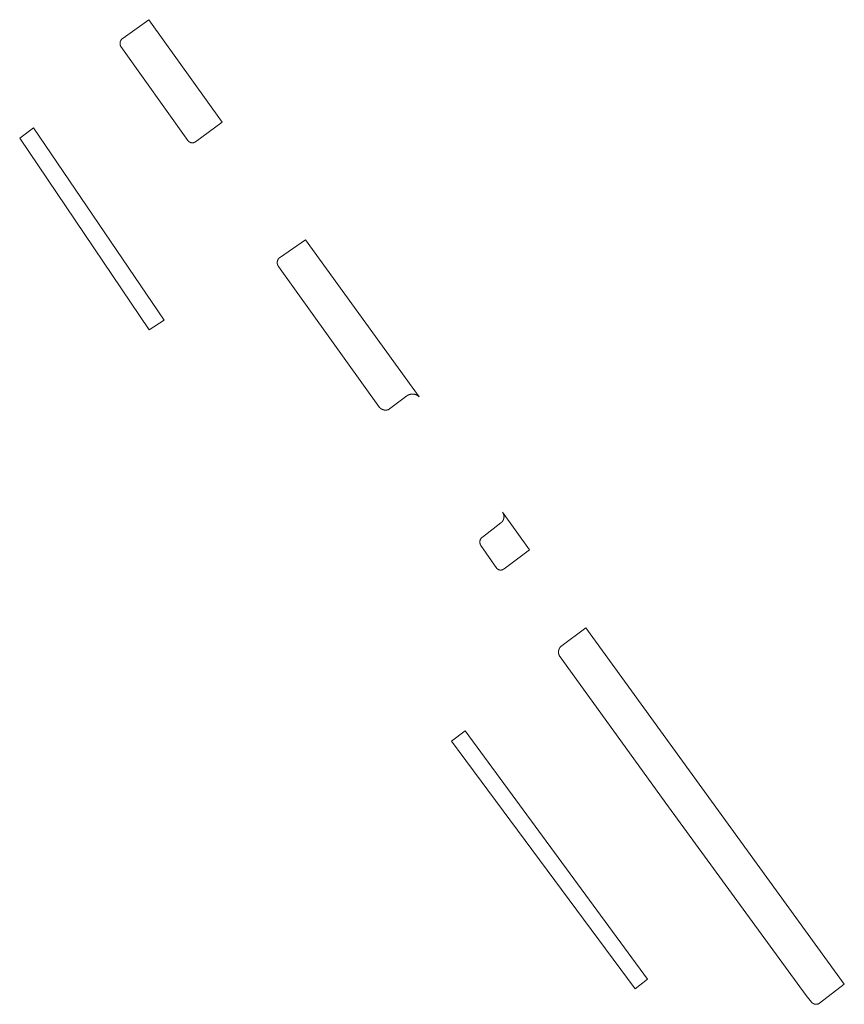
# Model space of a CAD drawing. Extents: x 212171 to 228808, y 571701 to 593093.
# Tile 83 of 97: x 224361 to 224407, y 587966 to 588022. Entities that reach past the tile are written whole.
import ezdxf

# ---------------------------------------------------------------- set-up
doc = ezdxf.new("R2010")
doc.units = 0
doc.layers.add('016 Alles planjaar 2023', color=72, linetype='Continuous', lineweight=20, true_color=0x1e90ff)

msp = doc.modelspace()

# ---------------------------------------------------------------- hatches: boundary and pattern name
at = {"layer": '016 Alles planjaar 2023', "true_color": 0x1e90ff}
h = msp.add_hatch(dxfattribs=at)
h.set_pattern_fill('DQ_CLEAR', color=72, style=0)
h.set_pattern_definition([])
h.paths.add_polyline_path([(224366.321, 588020.078), (224370.088, 588014.793), (224370.091, 588014.789), (224370.094, 588014.785), (224370.097, 588014.78), (224370.1, 588014.776), (224370.103, 588014.772), (224370.106, 588014.768), (224370.109, 588014.765), (224370.112, 588014.761), (224370.116, 588014.757), (224370.119, 588014.753), (224370.123, 588014.749), (224370.126, 588014.746), (224370.13, 588014.742), (224370.133, 588014.739), (224370.137, 588014.735), (224370.141, 588014.732), (224370.145, 588014.729), (224370.148, 588014.725), (224370.152, 588014.722), (224370.156, 588014.719), (224370.16, 588014.716), (224370.164, 588014.713), (224370.169, 588014.71), (224370.173, 588014.707), (224370.177, 588014.704), (224370.181, 588014.702), (224370.186, 588014.699), (224370.19, 588014.696), (224370.194, 588014.694), (224370.199, 588014.691), (224370.203, 588014.689), (224370.208, 588014.687), (224370.212, 588014.685), (224370.217, 588014.682), (224370.222, 588014.68), (224370.226, 588014.678), (224370.231, 588014.677), (224370.236, 588014.675), (224370.24, 588014.673), (224370.245, 588014.671), (224370.25, 588014.67), (224370.255, 588014.668), (224370.26, 588014.667), (224370.265, 588014.666), (224370.27, 588014.664), (224370.274, 588014.663), (224370.279, 588014.662), (224370.284, 588014.661), (224370.289, 588014.66), (224370.294, 588014.659), (224370.299, 588014.659), (224370.304, 588014.658), (224370.309, 588014.657), (224370.314, 588014.657), (224370.319, 588014.656), (224370.325, 588014.656), (224370.33, 588014.656), (224370.335, 588014.656), (224370.34, 588014.656), (224370.345, 588014.656), (224370.35, 588014.656), (224370.355, 588014.656), (224370.36, 588014.656), (224370.365, 588014.656), (224370.37, 588014.657), (224370.375, 588014.657), (224370.38, 588014.658), (224370.385, 588014.659), (224370.39, 588014.659), (224370.395, 588014.66), (224370.4, 588014.661), (224370.405, 588014.662), (224370.41, 588014.663), (224370.415, 588014.664), (224370.42, 588014.666), (224370.425, 588014.667), (224370.43, 588014.668), (224370.434, 588014.67), (224370.439, 588014.671), (224370.444, 588014.673), (224370.449, 588014.675), (224370.453, 588014.677), (224370.458, 588014.679), (224370.463, 588014.681), (224370.467, 588014.683), (224370.472, 588014.685), (224370.477, 588014.687), (224370.481, 588014.689), (224370.486, 588014.692), (224370.49, 588014.694), (224370.494, 588014.696), (224370.499, 588014.699), (224370.503, 588014.702), (224370.507, 588014.704), (224370.512, 588014.707), (224370.516, 588014.71), (224370.52, 588014.713), (224370.524, 588014.716), (224372.028, 588015.811), (224367.889, 588021.585), (224366.443, 588020.546), (224366.438, 588020.543), (224366.433, 588020.54), (224366.428, 588020.537), (224366.424, 588020.533), (224366.419, 588020.53), (224366.414, 588020.527), (224366.41, 588020.523), (224366.405, 588020.52), (224366.401, 588020.516), (224366.397, 588020.512), (224366.392, 588020.508), (224366.388, 588020.505), (224366.384, 588020.501), (224366.38, 588020.497), (224366.376, 588020.493), (224366.372, 588020.488), (224366.368, 588020.484), (224366.364, 588020.48), (224366.36, 588020.476), (224366.356, 588020.471), (224366.353, 588020.467), (224366.349, 588020.462), (224366.346, 588020.458), (224366.342, 588020.453), (224366.339, 588020.448), (224366.336, 588020.444), (224366.332, 588020.439), (224366.329, 588020.434), (224366.326, 588020.429), (224366.323, 588020.424), (224366.32, 588020.419), (224366.318, 588020.414), (224366.315, 588020.409), (224366.312, 588020.404), (224366.31, 588020.399), (224366.307, 588020.394), (224366.305, 588020.388), (224366.303, 588020.383), (224366.301, 588020.378), (224366.299, 588020.372), (224366.297, 588020.367), (224366.295, 588020.361), (224366.293, 588020.356), (224366.291, 588020.351), (224366.289, 588020.345), (224366.288, 588020.339), (224366.286, 588020.334), (224366.285, 588020.328), (224366.284, 588020.323), (224366.283, 588020.317), (224366.282, 588020.311), (224366.281, 588020.306), (224366.28, 588020.3), (224366.279, 588020.294), (224366.278, 588020.289), (224366.278, 588020.283), (224366.277, 588020.277), (224366.277, 588020.272), (224366.276, 588020.266), (224366.276, 588020.26), (224366.276, 588020.254), (224366.276, 588020.249), (224366.276, 588020.243), (224366.276, 588020.237), (224366.276, 588020.231), (224366.277, 588020.226), (224366.277, 588020.22), (224366.278, 588020.214), (224366.278, 588020.208), (224366.279, 588020.203), (224366.28, 588020.197), (224366.281, 588020.191), (224366.282, 588020.186), (224366.283, 588020.18), (224366.284, 588020.174), (224366.285, 588020.169), (224366.287, 588020.163), (224366.288, 588020.158), (224366.29, 588020.152), (224366.291, 588020.147), (224366.293, 588020.141), (224366.295, 588020.136), (224366.297, 588020.13), (224366.299, 588020.125), (224366.301, 588020.119), (224366.303, 588020.114), (224366.306, 588020.109), (224366.308, 588020.104), (224366.31, 588020.098), (224366.313, 588020.093), (224366.316, 588020.088), (224366.318, 588020.083), (224366.321, 588020.078)])
h = msp.add_hatch(dxfattribs=at)
h.set_pattern_fill('DQ_CLEAR', color=72, style=0)
h.set_pattern_definition([])
h.paths.add_polyline_path([(224361.405, 588015.506), (224360.634, 588014.924), (224367.918, 588004.141), (224368.749, 588004.672), (224361.405, 588015.506)])
h = msp.add_hatch(dxfattribs=at)
h.set_pattern_fill('DQ_CLEAR', color=72, style=0)
h.set_pattern_definition([])
h.paths.add_polyline_path([(224375.249, 588008.193), (224375.244, 588008.189), (224375.24, 588008.186), (224375.235, 588008.182), (224375.231, 588008.178), (224375.227, 588008.174), (224375.222, 588008.17), (224375.218, 588008.166), (224375.214, 588008.161), (224375.21, 588008.157), (224375.206, 588008.153), (224375.202, 588008.148), (224375.198, 588008.144), (224375.194, 588008.139), (224375.191, 588008.135), (224375.187, 588008.13), (224375.184, 588008.126), (224375.18, 588008.121), (224375.177, 588008.116), (224375.173, 588008.111), (224375.17, 588008.106), (224375.167, 588008.101), (224375.164, 588008.096), (224375.161, 588008.091), (224375.158, 588008.086), (224375.155, 588008.081), (224375.153, 588008.075), (224375.15, 588008.07), (224375.148, 588008.065), (224375.145, 588008.06), (224375.143, 588008.054), (224375.141, 588008.049), (224375.138, 588008.043), (224375.136, 588008.038), (224375.134, 588008.032), (224375.132, 588008.027), (224375.131, 588008.021), (224375.129, 588008.015), (224375.127, 588008.01), (224375.126, 588008.004), (224375.124, 588007.998), (224375.123, 588007.993), (224375.122, 588007.987), (224375.121, 588007.981), (224375.12, 588007.975), (224375.119, 588007.969), (224375.118, 588007.964), (224375.117, 588007.958), (224375.116, 588007.952), (224375.116, 588007.946), (224375.115, 588007.94), (224375.115, 588007.934), (224375.115, 588007.928), (224375.115, 588007.922), (224375.115, 588007.917), (224375.115, 588007.911), (224375.115, 588007.905), (224375.115, 588007.899), (224375.115, 588007.893), (224375.116, 588007.887), (224375.116, 588007.881), (224375.117, 588007.875), (224375.118, 588007.87), (224375.118, 588007.864), (224375.119, 588007.858), (224375.12, 588007.852), (224375.122, 588007.846), (224375.123, 588007.841), (224375.124, 588007.835), (224375.125, 588007.829), (224375.127, 588007.823), (224375.129, 588007.818), (224375.13, 588007.812), (224375.132, 588007.807), (224375.134, 588007.801), (224375.136, 588007.795), (224375.138, 588007.79), (224375.14, 588007.784), (224375.142, 588007.779), (224375.145, 588007.774), (224375.147, 588007.768), (224375.15, 588007.763), (224375.152, 588007.758), (224375.155, 588007.752), (224375.158, 588007.747), (224375.16, 588007.742), (224375.163, 588007.737), (224375.166, 588007.732), (224375.17, 588007.727), (224375.173, 588007.722), (224375.176, 588007.717), (224375.179, 588007.712), (224375.183, 588007.707), (224375.186, 588007.703), (224375.19, 588007.698), (224380.874, 587999.763), (224380.879, 587999.757), (224380.884, 587999.752), (224380.89, 587999.747), (224380.895, 587999.741), (224380.901, 587999.736), (224380.906, 587999.731), (224380.912, 587999.726), (224380.918, 587999.721), (224380.924, 587999.717), (224380.93, 587999.712), (224380.936, 587999.707), (224380.942, 587999.703), (224380.948, 587999.698), (224380.954, 587999.694), (224380.961, 587999.69), (224380.967, 587999.686), (224380.974, 587999.682), (224380.98, 587999.678), (224380.987, 587999.674), (224380.993, 587999.671), (224381, 587999.667), (224381.007, 587999.664), (224381.014, 587999.66), (224381.02, 587999.657), (224381.027, 587999.654), (224381.034, 587999.651), (224381.041, 587999.648), (224381.048, 587999.646), (224381.056, 587999.643), (224381.063, 587999.641), (224381.07, 587999.638), (224381.077, 587999.636), (224381.084, 587999.634), (224381.092, 587999.632), (224381.099, 587999.63), (224381.106, 587999.628), (224381.114, 587999.627), (224381.121, 587999.625), (224381.129, 587999.624), (224381.136, 587999.622), (224381.144, 587999.621), (224381.151, 587999.62), (224381.159, 587999.619), (224381.166, 587999.619), (224381.174, 587999.618), (224381.181, 587999.617), (224381.189, 587999.617), (224381.196, 587999.617), (224381.204, 587999.617), (224381.212, 587999.617), (224381.219, 587999.617), (224381.227, 587999.617), (224381.234, 587999.617), (224381.242, 587999.618), (224381.249, 587999.618), (224381.257, 587999.619), (224381.264, 587999.62), (224381.272, 587999.621), (224381.279, 587999.622), (224381.287, 587999.623), (224381.294, 587999.625), (224381.302, 587999.626), (224381.309, 587999.628), (224381.317, 587999.63), (224381.324, 587999.631), (224381.331, 587999.633), (224381.339, 587999.635), (224381.346, 587999.638), (224381.353, 587999.64), (224382.401, 588000.418), (224382.409, 588000.423), (224382.417, 588000.428), (224382.424, 588000.433), (224382.432, 588000.438), (224382.441, 588000.443), (224382.449, 588000.448), (224382.457, 588000.452), (224382.465, 588000.456), (224382.474, 588000.461), (224382.482, 588000.465), (224382.491, 588000.469), (224382.499, 588000.472), (224382.508, 588000.476), (224382.517, 588000.479), (224382.525, 588000.483), (224382.534, 588000.486), (224382.543, 588000.489), (224382.552, 588000.492), (224382.561, 588000.495), (224382.57, 588000.497), (224382.579, 588000.5), (224382.588, 588000.502), (224382.597, 588000.504), (224382.606, 588000.506), (224382.615, 588000.508), (224382.625, 588000.509), (224382.634, 588000.511), (224382.643, 588000.512), (224382.652, 588000.513), (224382.662, 588000.515), (224382.671, 588000.515), (224382.68, 588000.516), (224382.69, 588000.517), (224382.699, 588000.517), (224382.709, 588000.517), (224382.718, 588000.517), (224382.727, 588000.517), (224382.737, 588000.517), (224382.746, 588000.517), (224382.755, 588000.516), (224382.765, 588000.516), (224382.774, 588000.515), (224382.783, 588000.514), (224382.793, 588000.513), (224382.802, 588000.511), (224382.811, 588000.51), (224382.82, 588000.508), (224382.83, 588000.507), (224382.839, 588000.505), (224382.848, 588000.503), (224382.857, 588000.5), (224382.866, 588000.498), (224382.875, 588000.495), (224382.884, 588000.493), (224382.893, 588000.49), (224382.902, 588000.487), (224382.911, 588000.484), (224382.919, 588000.48), (224382.928, 588000.477), (224382.937, 588000.473), (224382.945, 588000.47), (224382.954, 588000.466), (224382.962, 588000.462), (224382.971, 588000.458), (224382.979, 588000.453), (224382.987, 588000.449), (224382.996, 588000.444), (224383.004, 588000.44), (224383.012, 588000.435), (224383.02, 588000.43), (224383.028, 588000.425), (224383.035, 588000.42), (224383.043, 588000.414), (224383.051, 588000.409), (224383.058, 588000.403), (224383.065, 588000.397), (224383.073, 588000.392), (224383.08, 588000.386), (224383.087, 588000.38), (224383.094, 588000.373), (224383.101, 588000.367), (224376.696, 588009.197), (224375.249, 588008.193)])
h = msp.add_hatch(dxfattribs=at)
h.set_pattern_fill('DQ_CLEAR', color=72, style=0)
h.set_pattern_definition([])
h.paths.add_polyline_path([(224387.695, 587993.271), (224386.649, 587992.472), (224386.644, 587992.468), (224386.64, 587992.465), (224386.635, 587992.461), (224386.631, 587992.457), (224386.627, 587992.454), (224386.622, 587992.45), (224386.618, 587992.446), (224386.614, 587992.442), (224386.61, 587992.438), (224386.606, 587992.433), (224386.602, 587992.429), (224386.598, 587992.425), (224386.594, 587992.42), (224386.59, 587992.416), (224386.587, 587992.411), (224386.583, 587992.407), (224386.58, 587992.402), (224386.576, 587992.398), (224386.573, 587992.393), (224386.569, 587992.388), (224386.566, 587992.383), (224386.563, 587992.378), (224386.56, 587992.373), (224386.557, 587992.368), (224386.554, 587992.363), (224386.551, 587992.358), (224386.549, 587992.353), (224386.546, 587992.348), (224386.544, 587992.343), (224386.541, 587992.338), (224386.539, 587992.332), (224386.536, 587992.327), (224386.534, 587992.321), (224386.532, 587992.316), (224386.53, 587992.311), (224386.528, 587992.305), (224386.526, 587992.3), (224386.525, 587992.294), (224386.523, 587992.289), (224386.521, 587992.283), (224386.52, 587992.277), (224386.519, 587992.272), (224386.517, 587992.266), (224386.516, 587992.26), (224386.515, 587992.255), (224386.514, 587992.249), (224386.513, 587992.243), (224386.512, 587992.237), (224386.512, 587992.232), (224386.511, 587992.226), (224386.511, 587992.22), (224386.51, 587992.214), (224386.51, 587992.208), (224386.51, 587992.203), (224386.509, 587992.197), (224386.509, 587992.191), (224386.51, 587992.185), (224386.51, 587992.179), (224386.51, 587992.174), (224386.51, 587992.168), (224386.511, 587992.162), (224386.511, 587992.156), (224386.512, 587992.151), (224386.513, 587992.145), (224386.513, 587992.139), (224386.514, 587992.133), (224386.515, 587992.128), (224386.517, 587992.122), (224386.518, 587992.116), (224386.519, 587992.111), (224386.52, 587992.105), (224386.522, 587992.099), (224386.523, 587992.094), (224386.525, 587992.088), (224386.527, 587992.083), (224386.529, 587992.077), (224386.531, 587992.072), (224386.533, 587992.066), (224386.535, 587992.061), (224386.537, 587992.055), (224386.539, 587992.05), (224386.542, 587992.045), (224386.544, 587992.04), (224386.547, 587992.034), (224386.549, 587992.029), (224386.552, 587992.024), (224386.555, 587992.019), (224386.558, 587992.014), (224386.561, 587992.009), (224386.564, 587992.004), (224387.465, 587990.711), (224387.468, 587990.707), (224387.472, 587990.704), (224387.475, 587990.701), (224387.478, 587990.697), (224387.482, 587990.694), (224387.485, 587990.691), (224387.489, 587990.687), (224387.492, 587990.684), (224387.496, 587990.681), (224387.5, 587990.678), (224387.504, 587990.675), (224387.507, 587990.672), (224387.511, 587990.67), (224387.515, 587990.667), (224387.519, 587990.664), (224387.523, 587990.662), (224387.527, 587990.659), (224387.531, 587990.656), (224387.536, 587990.654), (224387.54, 587990.652), (224387.544, 587990.649), (224387.548, 587990.647), (224387.552, 587990.645), (224387.557, 587990.643), (224387.561, 587990.641), (224387.566, 587990.639), (224387.57, 587990.637), (224387.574, 587990.635), (224387.579, 587990.634), (224387.583, 587990.632), (224387.588, 587990.631), (224387.592, 587990.629), (224387.597, 587990.628), (224387.602, 587990.626), (224387.606, 587990.625), (224387.611, 587990.624), (224387.616, 587990.623), (224387.62, 587990.622), (224387.625, 587990.621), (224387.63, 587990.62), (224387.634, 587990.619), (224387.639, 587990.618), (224387.644, 587990.618), (224387.649, 587990.617), (224387.653, 587990.617), (224387.658, 587990.616), (224387.663, 587990.616), (224387.668, 587990.616), (224387.673, 587990.616), (224387.677, 587990.616), (224387.682, 587990.616), (224387.687, 587990.616), (224387.692, 587990.616), (224387.696, 587990.616), (224387.701, 587990.616), (224387.706, 587990.617), (224387.711, 587990.617), (224387.716, 587990.618), (224387.72, 587990.619), (224387.725, 587990.619), (224387.73, 587990.62), (224387.734, 587990.621), (224387.739, 587990.622), (224387.744, 587990.623), (224387.749, 587990.624), (224387.753, 587990.625), (224387.758, 587990.626), (224387.762, 587990.628), (224387.767, 587990.629), (224387.772, 587990.631), (224387.776, 587990.632), (224387.781, 587990.634), (224387.785, 587990.636), (224387.789, 587990.637), (224387.794, 587990.639), (224387.798, 587990.641), (224387.803, 587990.643), (224387.807, 587990.645), (224387.811, 587990.647), (224387.815, 587990.65), (224387.82, 587990.652), (224387.824, 587990.654), (224387.828, 587990.657), (224387.832, 587990.659), (224387.836, 587990.662), (224387.84, 587990.664), (224387.844, 587990.667), (224387.848, 587990.67), (224387.852, 587990.673), (224387.856, 587990.676), (224387.859, 587990.679), (224387.863, 587990.682), (224387.867, 587990.685), (224387.87, 587990.688), (224387.874, 587990.691), (224389.307, 587991.749), (224387.787, 587993.876), (224387.791, 587993.87), (224387.795, 587993.864), (224387.799, 587993.858), (224387.803, 587993.851), (224387.807, 587993.845), (224387.81, 587993.839), (224387.814, 587993.832), (224387.817, 587993.826), (224387.821, 587993.819), (224387.824, 587993.813), (224387.827, 587993.806), (224387.83, 587993.799), (224387.833, 587993.793), (224387.836, 587993.786), (224387.838, 587993.779), (224387.841, 587993.772), (224387.843, 587993.765), (224387.846, 587993.758), (224387.848, 587993.751), (224387.85, 587993.744), (224387.852, 587993.737), (224387.854, 587993.73), (224387.855, 587993.723), (224387.857, 587993.716), (224387.859, 587993.708), (224387.86, 587993.701), (224387.861, 587993.694), (224387.862, 587993.687), (224387.863, 587993.679), (224387.864, 587993.672), (224387.865, 587993.665), (224387.866, 587993.658), (224387.866, 587993.65), (224387.867, 587993.643), (224387.867, 587993.636), (224387.867, 587993.628), (224387.867, 587993.621), (224387.867, 587993.614), (224387.867, 587993.606), (224387.866, 587993.599), (224387.866, 587993.592), (224387.865, 587993.584), (224387.865, 587993.577), (224387.864, 587993.57), (224387.863, 587993.562), (224387.862, 587993.555), (224387.861, 587993.548), (224387.86, 587993.541), (224387.858, 587993.533), (224387.857, 587993.526), (224387.855, 587993.519), (224387.853, 587993.512), (224387.851, 587993.505), (224387.849, 587993.498), (224387.847, 587993.491), (224387.845, 587993.484), (224387.843, 587993.477), (224387.84, 587993.47), (224387.838, 587993.463), (224387.835, 587993.456), (224387.832, 587993.449), (224387.829, 587993.443), (224387.826, 587993.436), (224387.823, 587993.429), (224387.82, 587993.423), (224387.817, 587993.416), (224387.813, 587993.41), (224387.81, 587993.403), (224387.806, 587993.397), (224387.802, 587993.391), (224387.798, 587993.384), (224387.794, 587993.378), (224387.79, 587993.372), (224387.786, 587993.366), (224387.782, 587993.36), (224387.777, 587993.354), (224387.773, 587993.348), (224387.768, 587993.343), (224387.764, 587993.337), (224387.759, 587993.331), (224387.754, 587993.326), (224387.749, 587993.321), (224387.744, 587993.315), (224387.739, 587993.31), (224387.734, 587993.305), (224387.728, 587993.3), (224387.723, 587993.295), (224387.718, 587993.29), (224387.712, 587993.285), (224387.706, 587993.28), (224387.701, 587993.276), (224387.695, 587993.271)])
h = msp.add_hatch(dxfattribs=at)
h.set_pattern_fill('DQ_CLEAR', color=72, style=0)
h.set_pattern_definition([])
h.paths.add_polyline_path([(224392.476, 587987.356), (224391.065, 587986.322), (224391.06, 587986.317), (224391.054, 587986.311), (224391.049, 587986.305), (224391.044, 587986.3), (224391.039, 587986.294), (224391.034, 587986.288), (224391.03, 587986.282), (224391.025, 587986.276), (224391.02, 587986.27), (224391.016, 587986.263), (224391.012, 587986.257), (224391.007, 587986.251), (224391.003, 587986.244), (224390.999, 587986.238), (224390.995, 587986.231), (224390.992, 587986.225), (224390.988, 587986.218), (224390.984, 587986.211), (224390.981, 587986.204), (224390.977, 587986.197), (224390.974, 587986.19), (224390.971, 587986.183), (224390.968, 587986.176), (224390.965, 587986.169), (224390.962, 587986.162), (224390.96, 587986.155), (224390.957, 587986.148), (224390.955, 587986.141), (224390.953, 587986.133), (224390.95, 587986.126), (224390.948, 587986.119), (224390.946, 587986.111), (224390.945, 587986.104), (224390.943, 587986.096), (224390.941, 587986.089), (224390.94, 587986.081), (224390.939, 587986.074), (224390.938, 587986.066), (224390.937, 587986.059), (224390.936, 587986.051), (224390.935, 587986.043), (224390.934, 587986.036), (224390.934, 587986.028), (224390.933, 587986.02), (224390.933, 587986.013), (224390.933, 587986.005), (224390.933, 587985.998), (224390.933, 587985.99), (224390.933, 587985.982), (224390.933, 587985.975), (224390.934, 587985.967), (224390.935, 587985.959), (224390.935, 587985.952), (224390.936, 587985.944), (224390.937, 587985.937), (224390.938, 587985.929), (224390.94, 587985.921), (224390.941, 587985.914), (224390.942, 587985.906), (224390.944, 587985.899), (224390.946, 587985.891), (224390.948, 587985.884), (224390.95, 587985.877), (224390.952, 587985.869), (224390.954, 587985.862), (224390.956, 587985.855), (224390.959, 587985.848), (224390.961, 587985.84), (224390.964, 587985.833), (224390.967, 587985.826), (224390.97, 587985.819), (224390.973, 587985.812), (224397.115, 587977.287), (224404.853, 587966.669), (224405.164, 587966.3), (224405.168, 587966.296), (224405.171, 587966.292), (224405.175, 587966.288), (224405.178, 587966.284), (224405.182, 587966.28), (224405.186, 587966.276), (224405.19, 587966.272), (224405.194, 587966.268), (224405.198, 587966.265), (224405.202, 587966.261), (224405.206, 587966.257), (224405.211, 587966.254), (224405.215, 587966.251), (224405.219, 587966.247), (224405.224, 587966.244), (224405.228, 587966.241), (224405.232, 587966.238), (224405.237, 587966.235), (224405.242, 587966.232), (224405.246, 587966.229), (224405.251, 587966.226), (224405.256, 587966.223), (224405.26, 587966.221), (224405.265, 587966.218), (224405.27, 587966.216), (224405.275, 587966.213), (224405.28, 587966.211), (224405.285, 587966.209), (224405.29, 587966.206), (224405.295, 587966.204), (224405.3, 587966.202), (224405.305, 587966.201), (224405.31, 587966.199), (224405.316, 587966.197), (224405.321, 587966.195), (224405.326, 587966.194), (224405.331, 587966.192), (224405.337, 587966.191), (224405.342, 587966.19), (224405.347, 587966.188), (224405.353, 587966.187), (224405.358, 587966.186), (224405.363, 587966.185), (224405.369, 587966.184), (224405.374, 587966.184), (224405.38, 587966.183), (224405.385, 587966.182), (224405.39, 587966.182), (224405.396, 587966.182), (224405.401, 587966.181), (224405.407, 587966.181), (224405.412, 587966.181), (224405.418, 587966.181), (224405.423, 587966.181), (224405.429, 587966.181), (224405.434, 587966.181), (224405.44, 587966.182), (224405.445, 587966.182), (224405.45, 587966.183), (224405.456, 587966.183), (224405.461, 587966.184), (224405.467, 587966.185), (224405.472, 587966.186), (224405.477, 587966.186), (224405.483, 587966.188), (224405.488, 587966.189), (224405.493, 587966.19), (224405.499, 587966.191), (224405.504, 587966.193), (224405.509, 587966.194), (224405.515, 587966.196), (224405.52, 587966.197), (224405.525, 587966.199), (224405.53, 587966.201), (224405.535, 587966.203), (224405.54, 587966.205), (224405.545, 587966.207), (224405.55, 587966.209), (224405.555, 587966.211), (224405.56, 587966.214), (224405.565, 587966.216), (224405.57, 587966.219), (224405.575, 587966.221), (224405.58, 587966.224), (224405.584, 587966.227), (224405.589, 587966.229), (224405.594, 587966.232), (224405.598, 587966.235), (224405.603, 587966.238), (224405.607, 587966.242), (224405.612, 587966.245), (224405.616, 587966.248), (224407.002, 587967.311), (224392.476, 587987.356)])
h = msp.add_hatch(dxfattribs=at)
h.set_pattern_fill('DQ_CLEAR', color=72, style=0)
h.set_pattern_definition([])
h.paths.add_polyline_path([(224384.91, 587980.996), (224395.242, 587967.053), (224395.939, 587967.587), (224385.681, 587981.578), (224384.91, 587980.996)])

# ---------------------------------------------------------------- linework, layer by layer
at = {"layer": '016 Alles planjaar 2023', "color": 14, "true_color": 0x004000}
for points in [[(224366.321, 588020.078), (224370.088, 588014.793), (224370.091, 588014.789), (224370.094, 588014.785), (224370.097, 588014.78), (224370.1, 588014.776), (224370.103, 588014.772), (224370.106, 588014.768), (224370.109, 588014.765), (224370.112, 588014.761), (224370.116, 588014.757), (224370.119, 588014.753), (224370.123, 588014.749), (224370.126, 588014.746), (224370.13, 588014.742), (224370.133, 588014.739), (224370.137, 588014.735), (224370.141, 588014.732), (224370.145, 588014.729), (224370.148, 588014.725), (224370.152, 588014.722), (224370.156, 588014.719), (224370.16, 588014.716), (224370.164, 588014.713), (224370.169, 588014.71), (224370.173, 588014.707), (224370.177, 588014.704), (224370.181, 588014.702), (224370.186, 588014.699), (224370.19, 588014.696), (224370.194, 588014.694), (224370.199, 588014.691), (224370.203, 588014.689), (224370.208, 588014.687), (224370.212, 588014.685), (224370.217, 588014.682), (224370.222, 588014.68), (224370.226, 588014.678), (224370.231, 588014.677), (224370.236, 588014.675), (224370.24, 588014.673), (224370.245, 588014.671), (224370.25, 588014.67), (224370.255, 588014.668), (224370.26, 588014.667), (224370.265, 588014.666), (224370.27, 588014.664), (224370.274, 588014.663), (224370.279, 588014.662), (224370.284, 588014.661), (224370.289, 588014.66), (224370.294, 588014.659), (224370.299, 588014.659), (224370.304, 588014.658), (224370.309, 588014.657), (224370.314, 588014.657), (224370.319, 588014.656), (224370.325, 588014.656), (224370.33, 588014.656), (224370.335, 588014.656), (224370.34, 588014.656), (224370.345, 588014.656), (224370.35, 588014.656), (224370.355, 588014.656), (224370.36, 588014.656), (224370.365, 588014.656), (224370.37, 588014.657), (224370.375, 588014.657), (224370.38, 588014.658), (224370.385, 588014.659), (224370.39, 588014.659), (224370.395, 588014.66), (224370.4, 588014.661), (224370.405, 588014.662), (224370.41, 588014.663), (224370.415, 588014.664), (224370.42, 588014.666), (224370.425, 588014.667), (224370.43, 588014.668), (224370.434, 588014.67), (224370.439, 588014.671), (224370.444, 588014.673), (224370.449, 588014.675), (224370.453, 588014.677), (224370.458, 588014.679), (224370.463, 588014.681), (224370.467, 588014.683), (224370.472, 588014.685), (224370.477, 588014.687), (224370.481, 588014.689), (224370.486, 588014.692), (224370.49, 588014.694), (224370.494, 588014.696), (224370.499, 588014.699), (224370.503, 588014.702), (224370.507, 588014.704), (224370.512, 588014.707), (224370.516, 588014.71), (224370.52, 588014.713), (224370.524, 588014.716), (224372.028, 588015.811), (224367.889, 588021.585), (224366.443, 588020.546), (224366.438, 588020.543), (224366.433, 588020.54), (224366.428, 588020.537), (224366.424, 588020.533), (224366.419, 588020.53), (224366.414, 588020.527), (224366.41, 588020.523), (224366.405, 588020.52), (224366.401, 588020.516), (224366.397, 588020.512), (224366.392, 588020.508), (224366.388, 588020.505), (224366.384, 588020.501), (224366.38, 588020.497), (224366.376, 588020.493), (224366.372, 588020.488), (224366.368, 588020.484), (224366.364, 588020.48), (224366.36, 588020.476), (224366.356, 588020.471), (224366.353, 588020.467), (224366.349, 588020.462), (224366.346, 588020.458), (224366.342, 588020.453), (224366.339, 588020.448), (224366.336, 588020.444), (224366.332, 588020.439), (224366.329, 588020.434), (224366.326, 588020.429), (224366.323, 588020.424), (224366.32, 588020.419), (224366.318, 588020.414), (224366.315, 588020.409), (224366.312, 588020.404), (224366.31, 588020.399), (224366.307, 588020.394), (224366.305, 588020.388), (224366.303, 588020.383), (224366.301, 588020.378), (224366.299, 588020.372), (224366.297, 588020.367), (224366.295, 588020.361), (224366.293, 588020.356), (224366.291, 588020.351), (224366.289, 588020.345), (224366.288, 588020.339), (224366.286, 588020.334), (224366.285, 588020.328), (224366.284, 588020.323), (224366.283, 588020.317), (224366.282, 588020.311), (224366.281, 588020.306), (224366.28, 588020.3), (224366.279, 588020.294), (224366.278, 588020.289), (224366.278, 588020.283), (224366.277, 588020.277), (224366.277, 588020.272), (224366.276, 588020.266), (224366.276, 588020.26), (224366.276, 588020.254), (224366.276, 588020.249), (224366.276, 588020.243), (224366.276, 588020.237), (224366.276, 588020.231), (224366.277, 588020.226), (224366.277, 588020.22), (224366.278, 588020.214), (224366.278, 588020.208), (224366.279, 588020.203), (224366.28, 588020.197), (224366.281, 588020.191), (224366.282, 588020.186), (224366.283, 588020.18), (224366.284, 588020.174), (224366.285, 588020.169), (224366.287, 588020.163), (224366.288, 588020.158), (224366.29, 588020.152), (224366.291, 588020.147), (224366.293, 588020.141), (224366.295, 588020.136), (224366.297, 588020.13), (224366.299, 588020.125), (224366.301, 588020.119), (224366.303, 588020.114), (224366.306, 588020.109), (224366.308, 588020.104), (224366.31, 588020.098), (224366.313, 588020.093), (224366.316, 588020.088), (224366.318, 588020.083), (224366.321, 588020.078)], [(224361.405, 588015.506), (224360.634, 588014.924), (224367.918, 588004.141), (224368.749, 588004.672), (224361.405, 588015.506)], [(224375.249, 588008.193), (224375.244, 588008.189), (224375.24, 588008.186), (224375.235, 588008.182), (224375.231, 588008.178), (224375.227, 588008.174), (224375.222, 588008.17), (224375.218, 588008.166), (224375.214, 588008.161), (224375.21, 588008.157), (224375.206, 588008.153), (224375.202, 588008.148), (224375.198, 588008.144), (224375.194, 588008.139), (224375.191, 588008.135), (224375.187, 588008.13), (224375.184, 588008.126), (224375.18, 588008.121), (224375.177, 588008.116), (224375.173, 588008.111), (224375.17, 588008.106), (224375.167, 588008.101), (224375.164, 588008.096), (224375.161, 588008.091), (224375.158, 588008.086), (224375.155, 588008.081), (224375.153, 588008.075), (224375.15, 588008.07), (224375.148, 588008.065), (224375.145, 588008.06), (224375.143, 588008.054), (224375.141, 588008.049), (224375.138, 588008.043), (224375.136, 588008.038), (224375.134, 588008.032), (224375.132, 588008.027), (224375.131, 588008.021), (224375.129, 588008.015), (224375.127, 588008.01), (224375.126, 588008.004), (224375.124, 588007.998), (224375.123, 588007.993), (224375.122, 588007.987), (224375.121, 588007.981), (224375.12, 588007.975), (224375.119, 588007.969), (224375.118, 588007.964), (224375.117, 588007.958), (224375.116, 588007.952), (224375.116, 588007.946), (224375.115, 588007.94), (224375.115, 588007.934), (224375.115, 588007.928), (224375.115, 588007.922), (224375.115, 588007.917), (224375.115, 588007.911), (224375.115, 588007.905), (224375.115, 588007.899), (224375.115, 588007.893), (224375.116, 588007.887), (224375.116, 588007.881), (224375.117, 588007.875), (224375.118, 588007.87), (224375.118, 588007.864), (224375.119, 588007.858), (224375.12, 588007.852), (224375.122, 588007.846), (224375.123, 588007.841), (224375.124, 588007.835), (224375.125, 588007.829), (224375.127, 588007.823), (224375.129, 588007.818), (224375.13, 588007.812), (224375.132, 588007.807), (224375.134, 588007.801), (224375.136, 588007.795), (224375.138, 588007.79), (224375.14, 588007.784), (224375.142, 588007.779), (224375.145, 588007.774), (224375.147, 588007.768), (224375.15, 588007.763), (224375.152, 588007.758), (224375.155, 588007.752), (224375.158, 588007.747), (224375.16, 588007.742), (224375.163, 588007.737), (224375.166, 588007.732), (224375.17, 588007.727), (224375.173, 588007.722), (224375.176, 588007.717), (224375.179, 588007.712), (224375.183, 588007.707), (224375.186, 588007.703), (224375.19, 588007.698), (224380.874, 587999.763), (224380.879, 587999.757), (224380.884, 587999.752), (224380.89, 587999.747), (224380.895, 587999.741), (224380.901, 587999.736), (224380.906, 587999.731), (224380.912, 587999.726), (224380.918, 587999.721), (224380.924, 587999.717), (224380.93, 587999.712), (224380.936, 587999.707), (224380.942, 587999.703), (224380.948, 587999.698), (224380.954, 587999.694), (224380.961, 587999.69), (224380.967, 587999.686), (224380.974, 587999.682), (224380.98, 587999.678), (224380.987, 587999.674), (224380.993, 587999.671), (224381, 587999.667), (224381.007, 587999.664), (224381.014, 587999.66), (224381.02, 587999.657), (224381.027, 587999.654), (224381.034, 587999.651), (224381.041, 587999.648), (224381.048, 587999.646), (224381.056, 587999.643), (224381.063, 587999.641), (224381.07, 587999.638), (224381.077, 587999.636), (224381.084, 587999.634), (224381.092, 587999.632), (224381.099, 587999.63), (224381.106, 587999.628), (224381.114, 587999.627), (224381.121, 587999.625), (224381.129, 587999.624), (224381.136, 587999.622), (224381.144, 587999.621), (224381.151, 587999.62), (224381.159, 587999.619), (224381.166, 587999.619), (224381.174, 587999.618), (224381.181, 587999.617), (224381.189, 587999.617), (224381.196, 587999.617), (224381.204, 587999.617), (224381.212, 587999.617), (224381.219, 587999.617), (224381.227, 587999.617), (224381.234, 587999.617), (224381.242, 587999.618), (224381.249, 587999.618), (224381.257, 587999.619), (224381.264, 587999.62), (224381.272, 587999.621), (224381.279, 587999.622), (224381.287, 587999.623), (224381.294, 587999.625), (224381.302, 587999.626), (224381.309, 587999.628), (224381.317, 587999.63), (224381.324, 587999.631), (224381.331, 587999.633), (224381.339, 587999.635), (224381.346, 587999.638), (224381.353, 587999.64), (224382.401, 588000.418), (224382.409, 588000.423), (224382.417, 588000.428), (224382.424, 588000.433), (224382.432, 588000.438), (224382.441, 588000.443), (224382.449, 588000.448), (224382.457, 588000.452), (224382.465, 588000.456), (224382.474, 588000.461), (224382.482, 588000.465), (224382.491, 588000.469), (224382.499, 588000.472), (224382.508, 588000.476), (224382.517, 588000.479), (224382.525, 588000.483), (224382.534, 588000.486), (224382.543, 588000.489), (224382.552, 588000.492), (224382.561, 588000.495), (224382.57, 588000.497), (224382.579, 588000.5), (224382.588, 588000.502), (224382.597, 588000.504), (224382.606, 588000.506), (224382.615, 588000.508), (224382.625, 588000.509), (224382.634, 588000.511), (224382.643, 588000.512), (224382.652, 588000.513), (224382.662, 588000.515), (224382.671, 588000.515), (224382.68, 588000.516), (224382.69, 588000.517), (224382.699, 588000.517), (224382.709, 588000.517), (224382.718, 588000.517), (224382.727, 588000.517), (224382.737, 588000.517), (224382.746, 588000.517), (224382.755, 588000.516), (224382.765, 588000.516), (224382.774, 588000.515), (224382.783, 588000.514), (224382.793, 588000.513), (224382.802, 588000.511), (224382.811, 588000.51), (224382.82, 588000.508), (224382.83, 588000.507), (224382.839, 588000.505), (224382.848, 588000.503), (224382.857, 588000.5), (224382.866, 588000.498), (224382.875, 588000.495), (224382.884, 588000.493), (224382.893, 588000.49), (224382.902, 588000.487), (224382.911, 588000.484), (224382.919, 588000.48), (224382.928, 588000.477), (224382.937, 588000.473), (224382.945, 588000.47), (224382.954, 588000.466), (224382.962, 588000.462), (224382.971, 588000.458), (224382.979, 588000.453), (224382.987, 588000.449), (224382.996, 588000.444), (224383.004, 588000.44), (224383.012, 588000.435), (224383.02, 588000.43), (224383.028, 588000.425), (224383.035, 588000.42), (224383.043, 588000.414), (224383.051, 588000.409), (224383.058, 588000.403), (224383.065, 588000.397), (224383.073, 588000.392), (224383.08, 588000.386), (224383.087, 588000.38), (224383.094, 588000.373), (224383.101, 588000.367), (224376.696, 588009.197), (224375.249, 588008.193)], [(224387.695, 587993.271), (224386.649, 587992.472), (224386.644, 587992.468), (224386.64, 587992.465), (224386.635, 587992.461), (224386.631, 587992.457), (224386.627, 587992.454), (224386.622, 587992.45), (224386.618, 587992.446), (224386.614, 587992.442), (224386.61, 587992.438), (224386.606, 587992.433), (224386.602, 587992.429), (224386.598, 587992.425), (224386.594, 587992.42), (224386.59, 587992.416), (224386.587, 587992.411), (224386.583, 587992.407), (224386.58, 587992.402), (224386.576, 587992.398), (224386.573, 587992.393), (224386.569, 587992.388), (224386.566, 587992.383), (224386.563, 587992.378), (224386.56, 587992.373), (224386.557, 587992.368), (224386.554, 587992.363), (224386.551, 587992.358), (224386.549, 587992.353), (224386.546, 587992.348), (224386.544, 587992.343), (224386.541, 587992.338), (224386.539, 587992.332), (224386.536, 587992.327), (224386.534, 587992.321), (224386.532, 587992.316), (224386.53, 587992.311), (224386.528, 587992.305), (224386.526, 587992.3), (224386.525, 587992.294), (224386.523, 587992.289), (224386.521, 587992.283), (224386.52, 587992.277), (224386.519, 587992.272), (224386.517, 587992.266), (224386.516, 587992.26), (224386.515, 587992.255), (224386.514, 587992.249), (224386.513, 587992.243), (224386.512, 587992.237), (224386.512, 587992.232), (224386.511, 587992.226), (224386.511, 587992.22), (224386.51, 587992.214), (224386.51, 587992.208), (224386.51, 587992.203), (224386.509, 587992.197), (224386.509, 587992.191), (224386.51, 587992.185), (224386.51, 587992.179), (224386.51, 587992.174), (224386.51, 587992.168), (224386.511, 587992.162), (224386.511, 587992.156), (224386.512, 587992.151), (224386.513, 587992.145), (224386.513, 587992.139), (224386.514, 587992.133), (224386.515, 587992.128), (224386.517, 587992.122), (224386.518, 587992.116), (224386.519, 587992.111), (224386.52, 587992.105), (224386.522, 587992.099), (224386.523, 587992.094), (224386.525, 587992.088), (224386.527, 587992.083), (224386.529, 587992.077), (224386.531, 587992.072), (224386.533, 587992.066), (224386.535, 587992.061), (224386.537, 587992.055), (224386.539, 587992.05), (224386.542, 587992.045), (224386.544, 587992.04), (224386.547, 587992.034), (224386.549, 587992.029), (224386.552, 587992.024), (224386.555, 587992.019), (224386.558, 587992.014), (224386.561, 587992.009), (224386.564, 587992.004), (224387.465, 587990.711), (224387.468, 587990.707), (224387.472, 587990.704), (224387.475, 587990.701), (224387.478, 587990.697), (224387.482, 587990.694), (224387.485, 587990.691), (224387.489, 587990.687), (224387.492, 587990.684), (224387.496, 587990.681), (224387.5, 587990.678), (224387.504, 587990.675), (224387.507, 587990.672), (224387.511, 587990.67), (224387.515, 587990.667), (224387.519, 587990.664), (224387.523, 587990.662), (224387.527, 587990.659), (224387.531, 587990.656), (224387.536, 587990.654), (224387.54, 587990.652), (224387.544, 587990.649), (224387.548, 587990.647), (224387.552, 587990.645), (224387.557, 587990.643), (224387.561, 587990.641), (224387.566, 587990.639), (224387.57, 587990.637), (224387.574, 587990.635), (224387.579, 587990.634), (224387.583, 587990.632), (224387.588, 587990.631), (224387.592, 587990.629), (224387.597, 587990.628), (224387.602, 587990.626), (224387.606, 587990.625), (224387.611, 587990.624), (224387.616, 587990.623), (224387.62, 587990.622), (224387.625, 587990.621), (224387.63, 587990.62), (224387.634, 587990.619), (224387.639, 587990.618), (224387.644, 587990.618), (224387.649, 587990.617), (224387.653, 587990.617), (224387.658, 587990.616), (224387.663, 587990.616), (224387.668, 587990.616), (224387.673, 587990.616), (224387.677, 587990.616), (224387.682, 587990.616), (224387.687, 587990.616), (224387.692, 587990.616), (224387.696, 587990.616), (224387.701, 587990.616), (224387.706, 587990.617), (224387.711, 587990.617), (224387.716, 587990.618), (224387.72, 587990.619), (224387.725, 587990.619), (224387.73, 587990.62), (224387.734, 587990.621), (224387.739, 587990.622), (224387.744, 587990.623), (224387.749, 587990.624), (224387.753, 587990.625), (224387.758, 587990.626), (224387.762, 587990.628), (224387.767, 587990.629), (224387.772, 587990.631), (224387.776, 587990.632), (224387.781, 587990.634), (224387.785, 587990.636), (224387.789, 587990.637), (224387.794, 587990.639), (224387.798, 587990.641), (224387.803, 587990.643), (224387.807, 587990.645), (224387.811, 587990.647), (224387.815, 587990.65), (224387.82, 587990.652), (224387.824, 587990.654), (224387.828, 587990.657), (224387.832, 587990.659), (224387.836, 587990.662), (224387.84, 587990.664), (224387.844, 587990.667), (224387.848, 587990.67), (224387.852, 587990.673), (224387.856, 587990.676), (224387.859, 587990.679), (224387.863, 587990.682), (224387.867, 587990.685), (224387.87, 587990.688), (224387.874, 587990.691), (224389.307, 587991.749), (224387.787, 587993.876), (224387.791, 587993.87), (224387.795, 587993.864), (224387.799, 587993.858), (224387.803, 587993.851), (224387.807, 587993.845), (224387.81, 587993.839), (224387.814, 587993.832), (224387.817, 587993.826), (224387.821, 587993.819), (224387.824, 587993.813), (224387.827, 587993.806), (224387.83, 587993.799), (224387.833, 587993.793), (224387.836, 587993.786), (224387.838, 587993.779), (224387.841, 587993.772), (224387.843, 587993.765), (224387.846, 587993.758), (224387.848, 587993.751), (224387.85, 587993.744), (224387.852, 587993.737), (224387.854, 587993.73), (224387.855, 587993.723), (224387.857, 587993.716), (224387.859, 587993.708), (224387.86, 587993.701), (224387.861, 587993.694), (224387.862, 587993.687), (224387.863, 587993.679), (224387.864, 587993.672), (224387.865, 587993.665), (224387.866, 587993.658), (224387.866, 587993.65), (224387.867, 587993.643), (224387.867, 587993.636), (224387.867, 587993.628), (224387.867, 587993.621), (224387.867, 587993.614), (224387.867, 587993.606), (224387.866, 587993.599), (224387.866, 587993.592), (224387.865, 587993.584), (224387.865, 587993.577), (224387.864, 587993.57), (224387.863, 587993.562), (224387.862, 587993.555), (224387.861, 587993.548), (224387.86, 587993.541), (224387.858, 587993.533), (224387.857, 587993.526), (224387.855, 587993.519), (224387.853, 587993.512), (224387.851, 587993.505), (224387.849, 587993.498), (224387.847, 587993.491), (224387.845, 587993.484), (224387.843, 587993.477), (224387.84, 587993.47), (224387.838, 587993.463), (224387.835, 587993.456), (224387.832, 587993.449), (224387.829, 587993.443), (224387.826, 587993.436), (224387.823, 587993.429), (224387.82, 587993.423), (224387.817, 587993.416), (224387.813, 587993.41), (224387.81, 587993.403), (224387.806, 587993.397), (224387.802, 587993.391), (224387.798, 587993.384), (224387.794, 587993.378), (224387.79, 587993.372), (224387.786, 587993.366), (224387.782, 587993.36), (224387.777, 587993.354), (224387.773, 587993.348), (224387.768, 587993.343), (224387.764, 587993.337), (224387.759, 587993.331), (224387.754, 587993.326), (224387.749, 587993.321), (224387.744, 587993.315), (224387.739, 587993.31), (224387.734, 587993.305), (224387.728, 587993.3), (224387.723, 587993.295), (224387.718, 587993.29), (224387.712, 587993.285), (224387.706, 587993.28), (224387.701, 587993.276), (224387.695, 587993.271)], [(224392.476, 587987.356), (224391.065, 587986.322), (224391.06, 587986.317), (224391.054, 587986.311), (224391.049, 587986.305), (224391.044, 587986.3), (224391.039, 587986.294), (224391.034, 587986.288), (224391.03, 587986.282), (224391.025, 587986.276), (224391.02, 587986.27), (224391.016, 587986.263), (224391.012, 587986.257), (224391.007, 587986.251), (224391.003, 587986.244), (224390.999, 587986.238), (224390.995, 587986.231), (224390.992, 587986.225), (224390.988, 587986.218), (224390.984, 587986.211), (224390.981, 587986.204), (224390.977, 587986.197), (224390.974, 587986.19), (224390.971, 587986.183), (224390.968, 587986.176), (224390.965, 587986.169), (224390.962, 587986.162), (224390.96, 587986.155), (224390.957, 587986.148), (224390.955, 587986.141), (224390.953, 587986.133), (224390.95, 587986.126), (224390.948, 587986.119), (224390.946, 587986.111), (224390.945, 587986.104), (224390.943, 587986.096), (224390.941, 587986.089), (224390.94, 587986.081), (224390.939, 587986.074), (224390.938, 587986.066), (224390.937, 587986.059), (224390.936, 587986.051), (224390.935, 587986.043), (224390.934, 587986.036), (224390.934, 587986.028), (224390.933, 587986.02), (224390.933, 587986.013), (224390.933, 587986.005), (224390.933, 587985.998), (224390.933, 587985.99), (224390.933, 587985.982), (224390.933, 587985.975), (224390.934, 587985.967), (224390.935, 587985.959), (224390.935, 587985.952), (224390.936, 587985.944), (224390.937, 587985.937), (224390.938, 587985.929), (224390.94, 587985.921), (224390.941, 587985.914), (224390.942, 587985.906), (224390.944, 587985.899), (224390.946, 587985.891), (224390.948, 587985.884), (224390.95, 587985.877), (224390.952, 587985.869), (224390.954, 587985.862), (224390.956, 587985.855), (224390.959, 587985.848), (224390.961, 587985.84), (224390.964, 587985.833), (224390.967, 587985.826), (224390.97, 587985.819), (224390.973, 587985.812), (224397.115, 587977.287), (224404.853, 587966.669), (224405.164, 587966.3), (224405.168, 587966.296), (224405.171, 587966.292), (224405.175, 587966.288), (224405.178, 587966.284), (224405.182, 587966.28), (224405.186, 587966.276), (224405.19, 587966.272), (224405.194, 587966.268), (224405.198, 587966.265), (224405.202, 587966.261), (224405.206, 587966.257), (224405.211, 587966.254), (224405.215, 587966.251), (224405.219, 587966.247), (224405.224, 587966.244), (224405.228, 587966.241), (224405.232, 587966.238), (224405.237, 587966.235), (224405.242, 587966.232), (224405.246, 587966.229), (224405.251, 587966.226), (224405.256, 587966.223), (224405.26, 587966.221), (224405.265, 587966.218), (224405.27, 587966.216), (224405.275, 587966.213), (224405.28, 587966.211), (224405.285, 587966.209), (224405.29, 587966.206), (224405.295, 587966.204), (224405.3, 587966.202), (224405.305, 587966.201), (224405.31, 587966.199), (224405.316, 587966.197), (224405.321, 587966.195), (224405.326, 587966.194), (224405.331, 587966.192), (224405.337, 587966.191), (224405.342, 587966.19), (224405.347, 587966.188), (224405.353, 587966.187), (224405.358, 587966.186), (224405.363, 587966.185), (224405.369, 587966.184), (224405.374, 587966.184), (224405.38, 587966.183), (224405.385, 587966.182), (224405.39, 587966.182), (224405.396, 587966.182), (224405.401, 587966.181), (224405.407, 587966.181), (224405.412, 587966.181), (224405.418, 587966.181), (224405.423, 587966.181), (224405.429, 587966.181), (224405.434, 587966.181), (224405.44, 587966.182), (224405.445, 587966.182), (224405.45, 587966.183), (224405.456, 587966.183), (224405.461, 587966.184), (224405.467, 587966.185), (224405.472, 587966.186), (224405.477, 587966.186), (224405.483, 587966.188), (224405.488, 587966.189), (224405.493, 587966.19), (224405.499, 587966.191), (224405.504, 587966.193), (224405.509, 587966.194), (224405.515, 587966.196), (224405.52, 587966.197), (224405.525, 587966.199), (224405.53, 587966.201), (224405.535, 587966.203), (224405.54, 587966.205), (224405.545, 587966.207), (224405.55, 587966.209), (224405.555, 587966.211), (224405.56, 587966.214), (224405.565, 587966.216), (224405.57, 587966.219), (224405.575, 587966.221), (224405.58, 587966.224), (224405.584, 587966.227), (224405.589, 587966.229), (224405.594, 587966.232), (224405.598, 587966.235), (224405.603, 587966.238), (224405.607, 587966.242), (224405.612, 587966.245), (224405.616, 587966.248), (224407.002, 587967.311), (224392.476, 587987.356)], [(224384.91, 587980.996), (224395.242, 587967.053), (224395.939, 587967.587), (224385.681, 587981.578), (224384.91, 587980.996)]]:
    msp.add_lwpolyline(points, close=True, dxfattribs=at)

doc.saveas('drawing.dxf')
